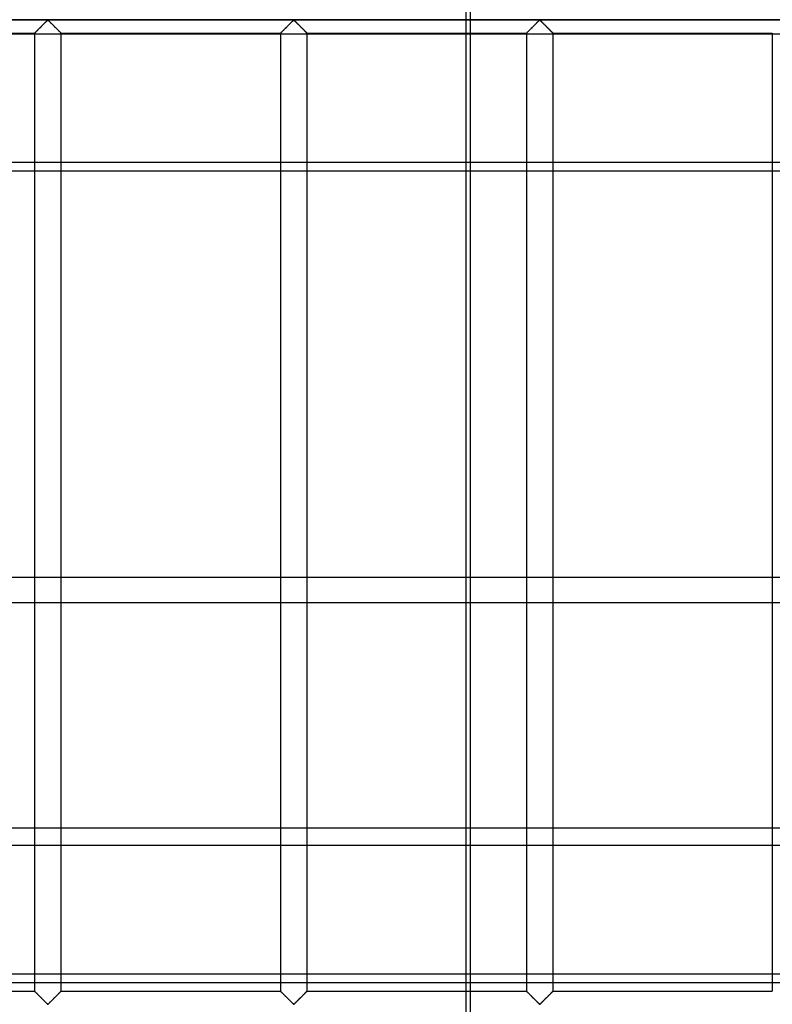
# Model space of a CAD drawing. Header units: millimetres. Extents: x -572 to 572, y -572 to 572.
# Tile 12 of 59: x -5 to 135, y -459 to -276. Entities that reach past the tile are written whole.
import ezdxf

# ---------------------------------------------------------------- set-up
doc = ezdxf.new("R2010")
doc.units = ezdxf.units.MM
doc.layers.add('MAIN-1', color=7, linetype='Continuous')
doc.layers.add('MAIN-2', color=7, linetype='Continuous')

msp = doc.modelspace()

# ---------------------------------------------------------------- linework, layer by layer
at = {"layer": 'MAIN-1'}
for p, q in [((551.25, -275.62), (-551.25, -275.62)), ((-1.89, -277.52), (-1.79, -277.41)), ((-1.79, -277.41), (-1.68, -277.3)), ((-1.68, -277.3), (-1.57, -277.19)), ((-1.57, -277.19), (-1.45, -277.08)), ((-1.45, -277.08), (-1.33, -276.96)), ((-1.33, -276.96), (-1.21, -276.84)), ((-1.21, -276.84), (-1.09, -276.72)), ((-1.09, -276.72), (-0.97, -276.6)), ((-0.97, -276.6), (-0.85, -276.48)), ((-0.85, -276.48), (-0.74, -276.37)), ((-0.74, -276.37), (-0.62, -276.25)), ((-0.62, -276.25), (-0.51, -276.14)), ((-0.51, -276.14), (-0.4, -276.04)), ((-0.4, -276.04), (-0.3, -275.94)), ((-0.3, -275.94), (-0.21, -275.84)), ((-0.21, -275.84), (-0.11, -275.76)), ((-0.11, -275.76), (0, -275.7)), ((0, -275.7), (0.07, -275.73)), ((0.07, -275.73), (0.13, -275.77)), ((0.13, -275.77), (0.18, -275.82)), ((0.18, -275.82), (0.23, -275.87)), ((0.23, -275.87), (0.29, -275.92)), ((0.29, -275.92), (0.35, -275.98)), ((0.35, -275.98), (0.41, -276.04)), ((0.41, -276.04), (0.47, -276.1)), ((0.47, -276.1), (0.53, -276.16)), ((0.53, -276.16), (0.59, -276.22)), ((0.59, -276.22), (0.66, -276.29)), ((0.66, -276.29), (0.73, -276.35)), ((0.73, -276.35), (0.79, -276.42)), ((0.79, -276.42), (0.86, -276.49)), ((0.86, -276.49), (0.93, -276.55)), ((0.93, -276.55), (0.99, -276.62)), ((0.99, -276.62), (1.06, -276.69)), ((1.06, -276.69), (1.13, -276.76)), ((1.13, -276.76), (1.2, -276.83)), ((1.2, -276.83), (1.27, -276.9)), ((1.27, -276.9), (1.34, -276.97)), ((1.34, -276.97), (1.41, -277.03)), ((1.41, -277.03), (1.47, -277.1)), ((1.47, -277.1), (1.54, -277.17)), ((1.54, -277.17), (1.61, -277.23)), ((1.61, -277.23), (1.67, -277.3)), ((1.67, -277.3), (1.73, -277.36)), ((1.73, -277.36), (1.8, -277.42)), ((1.8, -277.42), (1.86, -277.48)), ((44.05, -277.52), (44.15, -277.41)), ((44.15, -277.41), (44.26, -277.3)), ((44.26, -277.3), (44.37, -277.19)), ((44.37, -277.19), (44.49, -277.08)), ((44.49, -277.08), (44.61, -276.96)), ((44.61, -276.96), (44.73, -276.84)), ((44.73, -276.84), (44.85, -276.72)), ((44.85, -276.72), (44.97, -276.6)), ((44.97, -276.6), (45.08, -276.48)), ((45.08, -276.48), (45.2, -276.37)), ((45.2, -276.37), (45.31, -276.25)), ((45.31, -276.25), (45.43, -276.14)), ((45.43, -276.14), (45.53, -276.04)), ((45.53, -276.04), (45.63, -275.94)), ((45.63, -275.94), (45.73, -275.84)), ((45.73, -275.84), (45.82, -275.76)), ((45.82, -275.76), (45.94, -275.7)), ((45.94, -275.7), (46.01, -275.73)), ((46.01, -275.73), (46.07, -275.77)), ((46.07, -275.77), (46.12, -275.82)), ((46.12, -275.82), (46.17, -275.87)), ((46.17, -275.87), (46.23, -275.92)), ((46.23, -275.92), (46.29, -275.98)), ((46.29, -275.98), (46.34, -276.04)), ((46.34, -276.04), (46.41, -276.1)), ((46.41, -276.1), (46.47, -276.16)), ((46.47, -276.16), (46.53, -276.22)), ((46.53, -276.22), (46.6, -276.29)), ((46.6, -276.29), (46.66, -276.35)), ((46.66, -276.35), (46.73, -276.42)), ((46.73, -276.42), (46.8, -276.49)), ((46.8, -276.49), (46.86, -276.55)), ((46.86, -276.55), (46.93, -276.62)), ((46.93, -276.62), (47, -276.69)), ((47, -276.69), (47.07, -276.76)), ((47.07, -276.76), (47.14, -276.83)), ((47.14, -276.83), (47.21, -276.9)), ((47.21, -276.9), (47.28, -276.97)), ((47.28, -276.97), (47.34, -277.03)), ((47.34, -277.03), (47.41, -277.1)), ((47.41, -277.1), (47.48, -277.17)), ((47.48, -277.17), (47.54, -277.23)), ((47.54, -277.23), (47.61, -277.3)), ((47.61, -277.3), (47.67, -277.36)), ((47.67, -277.36), (47.73, -277.42)), ((47.73, -277.42), (47.79, -277.48)), ((89.98, -277.52), (90.09, -277.41)), ((90.09, -277.41), (90.2, -277.3)), ((90.2, -277.3), (90.31, -277.19)), ((90.31, -277.19), (90.43, -277.08)), ((90.43, -277.08), (90.54, -276.96)), ((90.54, -276.96), (90.66, -276.84)), ((90.66, -276.84), (90.78, -276.72)), ((90.78, -276.72), (90.9, -276.6)), ((90.9, -276.6), (91.02, -276.48)), ((91.02, -276.48), (91.14, -276.37)), ((91.14, -276.37), (91.25, -276.25)), ((91.25, -276.25), (91.36, -276.14)), ((91.36, -276.14), (91.47, -276.04)), ((91.47, -276.04), (91.57, -275.94)), ((91.57, -275.94), (91.67, -275.84)), ((91.67, -275.84), (91.76, -275.76)), ((91.76, -275.76), (91.87, -275.7)), ((91.87, -275.7), (91.95, -275.73)), ((91.95, -275.73), (92, -275.77)), ((92, -275.77), (92.06, -275.82)), ((92.06, -275.82), (92.11, -275.87)), ((92.11, -275.87), (92.17, -275.92)), ((92.17, -275.92), (92.22, -275.98)), ((92.22, -275.98), (92.28, -276.04)), ((92.28, -276.04), (92.34, -276.1)), ((92.34, -276.1), (92.41, -276.16)), ((92.41, -276.16), (92.47, -276.22)), ((92.47, -276.22), (92.53, -276.29)), ((92.53, -276.29), (92.6, -276.35)), ((92.6, -276.35), (92.67, -276.42)), ((92.67, -276.42), (92.73, -276.49)), ((92.73, -276.49), (92.8, -276.55)), ((92.8, -276.55), (92.87, -276.62)), ((92.87, -276.62), (92.94, -276.69)), ((92.94, -276.69), (93.01, -276.76)), ((93.01, -276.76), (93.08, -276.83)), ((93.08, -276.83), (93.15, -276.9)), ((93.15, -276.9), (93.21, -276.97)), ((93.21, -276.97), (93.28, -277.03)), ((93.28, -277.03), (93.35, -277.1)), ((93.35, -277.1), (93.42, -277.17)), ((93.42, -277.17), (93.48, -277.23)), ((93.48, -277.23), (93.55, -277.3)), ((93.55, -277.3), (93.61, -277.36)), ((93.61, -277.36), (93.67, -277.42)), ((93.67, -277.42), (93.73, -277.48)), ((-43.44, -278.12), (-2.5, -278.12)), ((-2.5, -278.12), (-2.5, -456.88)), ((-2.5, -278.12), (-2.49, -278.12)), ((-2.49, -278.12), (-2.47, -278.1)), ((-2.47, -278.1), (-2.44, -278.06)), ((-2.44, -278.06), (-2.39, -278.02)), ((-2.39, -278.02), (-2.33, -277.96)), ((-2.33, -277.96), (-2.26, -277.89)), ((-2.26, -277.89), (-2.18, -277.81)), ((-2.18, -277.81), (-2.09, -277.72)), ((-2.09, -277.72), (-1.99, -277.62)), ((-1.99, -277.62), (-1.89, -277.52)), ((1.86, -277.48), (1.92, -277.54)), ((1.92, -277.54), (1.97, -277.6)), ((1.97, -277.6), (2.03, -277.66)), ((2.03, -277.66), (2.09, -277.71)), ((2.09, -277.71), (2.14, -277.76)), ((2.14, -277.76), (2.19, -277.81)), ((2.19, -277.81), (2.24, -277.86)), ((2.24, -277.86), (2.28, -277.91)), ((2.28, -277.91), (2.32, -277.95)), ((2.32, -277.95), (2.36, -277.98)), ((2.36, -277.98), (2.39, -278.02)), ((2.39, -278.02), (2.42, -278.04)), ((2.42, -278.04), (2.44, -278.07)), ((2.44, -278.07), (2.46, -278.09)), ((2.46, -278.09), (2.48, -278.1)), ((2.48, -278.1), (2.49, -278.12)), ((2.49, -278.12), (2.5, -278.12)), ((2.5, -456.88), (2.5, -278.12)), ((2.5, -278.12), (2.5, -278.12)), ((2.5, -278.12), (43.44, -278.12)), ((43.44, -278.12), (43.44, -456.88)), ((43.44, -278.12), (43.45, -278.12)), ((43.45, -278.12), (43.47, -278.1)), ((43.47, -278.1), (43.5, -278.06)), ((43.5, -278.06), (43.55, -278.02)), ((43.55, -278.02), (43.61, -277.96)), ((43.61, -277.96), (43.68, -277.89)), ((43.68, -277.89), (43.76, -277.81)), ((43.76, -277.81), (43.85, -277.72)), ((43.85, -277.72), (43.94, -277.62)), ((43.94, -277.62), (44.05, -277.52)), ((47.79, -277.48), (47.85, -277.54)), ((47.85, -277.54), (47.91, -277.6)), ((47.91, -277.6), (47.97, -277.66)), ((47.97, -277.66), (48.02, -277.71)), ((48.02, -277.71), (48.08, -277.76)), ((48.08, -277.76), (48.13, -277.81)), ((48.13, -277.81), (48.17, -277.86)), ((48.17, -277.86), (48.22, -277.91)), ((48.22, -277.91), (48.26, -277.95)), ((48.26, -277.95), (48.29, -277.98)), ((48.29, -277.98), (48.33, -278.02)), ((48.33, -278.02), (48.36, -278.04)), ((48.36, -278.04), (48.38, -278.07)), ((48.38, -278.07), (48.4, -278.09)), ((48.4, -278.09), (48.42, -278.1)), ((48.42, -278.1), (48.43, -278.12)), ((48.43, -278.12), (48.43, -278.12)), ((48.43, -278.12), (48.44, -278.12)), ((48.44, -456.88), (48.44, -278.12)), ((48.44, -278.12), (89.38, -278.12)), ((78.13, -456.88), (78.13, -278.12)), ((78.91, -278.12), (78.91, -456.88)), ((78.91, -278.22), (89.38, -278.22)), ((89.38, -278.12), (89.4, -278.1)), ((89.38, -278.12), (89.38, -456.88)), ((89.38, -278.12), (89.38, -278.12)), ((89.4, -278.1), (89.44, -278.06)), ((89.44, -278.06), (89.48, -278.02)), ((89.48, -278.02), (89.54, -277.96)), ((89.54, -277.96), (89.61, -277.89)), ((89.61, -277.89), (89.7, -277.81)), ((89.7, -277.81), (89.78, -277.72)), ((89.78, -277.72), (89.88, -277.62)), ((89.88, -277.62), (89.98, -277.52)), ((93.73, -277.48), (93.79, -277.54)), ((93.79, -277.54), (93.85, -277.6)), ((93.85, -277.6), (93.91, -277.66)), ((93.91, -277.66), (93.96, -277.71)), ((93.96, -277.71), (94.01, -277.76)), ((94.01, -277.76), (94.06, -277.81)), ((94.06, -277.81), (94.11, -277.86)), ((94.11, -277.86), (94.15, -277.91)), ((94.15, -277.91), (94.19, -277.95)), ((94.19, -277.95), (94.23, -277.98)), ((94.23, -277.98), (94.26, -278.02)), ((94.26, -278.02), (94.29, -278.04)), ((94.29, -278.04), (94.32, -278.07)), ((94.32, -278.07), (94.34, -278.09)), ((94.34, -278.09), (94.35, -278.1)), ((94.35, -278.1), (94.36, -278.12)), ((94.36, -278.12), (94.37, -278.12)), ((94.37, -456.88), (94.37, -278.12)), ((94.37, -278.12), (94.37, -278.12)), ((94.37, -278.12), (135.31, -278.12)), ((94.37, -278.22), (135.31, -278.22)), ((135.31, -278.12), (135.31, -456.88)), ((89.38, -302.27), (78.91, -302.27)), ((135.31, -302.27), (94.37, -302.27)), ((78.91, -303.82), (89.38, -303.82)), ((94.37, -303.82), (135.31, -303.82)), ((78.91, -379.65), (89.38, -379.65)), ((94.37, -379.65), (135.31, -379.65)), ((89.38, -384.4), (78.91, -384.4)), ((135.31, -384.4), (94.37, -384.4)), ((78.91, -429.65), (89.38, -429.65)), ((94.37, -429.65), (135.31, -429.65)), ((89.38, -453.7), (78.91, -453.7)), ((135.31, -453.7), (94.37, -453.7)), ((78.91, -455.25), (89.38, -455.25)), ((94.37, -455.25), (135.31, -455.25)), ((-43.44, -456.88), (-2.5, -456.88)), ((-2.49, -456.88), (-2.5, -456.88)), ((-2.5, -456.88), (-2.5, -456.88)), ((-2.48, -456.9), (-2.49, -456.88)), ((-2.46, -456.91), (-2.48, -456.9)), ((-2.44, -456.93), (-2.46, -456.91)), ((-2.42, -456.96), (-2.44, -456.93)), ((-2.39, -456.98), (-2.42, -456.96)), ((-2.36, -457.02), (-2.39, -456.98)), ((-2.32, -457.05), (-2.36, -457.02)), ((-2.28, -457.09), (-2.32, -457.05)), ((-2.24, -457.14), (-2.28, -457.09)), ((-2.19, -457.19), (-2.24, -457.14)), ((-2.14, -457.24), (-2.19, -457.19)), ((-2.09, -457.29), (-2.14, -457.24)), ((-2.03, -457.34), (-2.09, -457.29)), ((-1.97, -457.4), (-2.03, -457.34)), ((-1.92, -457.46), (-1.97, -457.4)), ((-1.86, -457.52), (-1.92, -457.46)), ((-1.8, -457.58), (-1.86, -457.52)), ((1.89, -457.48), (1.79, -457.59)), ((1.99, -457.38), (1.89, -457.48)), ((2.09, -457.28), (1.99, -457.38)), ((2.18, -457.19), (2.09, -457.28)), ((2.26, -457.11), (2.18, -457.19)), ((2.33, -457.04), (2.26, -457.11)), ((2.39, -456.98), (2.33, -457.04)), ((2.44, -456.94), (2.39, -456.98)), ((2.47, -456.9), (2.44, -456.94)), ((2.49, -456.88), (2.47, -456.9)), ((2.5, -456.88), (2.49, -456.88)), ((2.5, -456.88), (43.44, -456.88)), ((43.45, -456.88), (43.44, -456.88)), ((43.44, -456.88), (43.44, -456.88)), ((43.46, -456.9), (43.45, -456.88)), ((43.47, -456.91), (43.46, -456.9)), ((43.5, -456.93), (43.47, -456.91)), ((43.52, -456.96), (43.5, -456.93)), ((43.55, -456.98), (43.52, -456.96)), ((43.58, -457.02), (43.55, -456.98)), ((43.62, -457.05), (43.58, -457.02)), ((43.66, -457.09), (43.62, -457.05)), ((43.7, -457.14), (43.66, -457.09)), ((43.75, -457.19), (43.7, -457.14)), ((43.8, -457.24), (43.75, -457.19)), ((43.85, -457.29), (43.8, -457.24)), ((43.91, -457.34), (43.85, -457.29)), ((43.96, -457.4), (43.91, -457.34)), ((44.02, -457.46), (43.96, -457.4)), ((44.08, -457.52), (44.02, -457.46)), ((44.14, -457.58), (44.08, -457.52)), ((47.83, -457.48), (47.72, -457.59)), ((47.93, -457.38), (47.83, -457.48)), ((48.03, -457.28), (47.93, -457.38)), ((48.12, -457.19), (48.03, -457.28)), ((48.2, -457.11), (48.12, -457.19)), ((48.27, -457.04), (48.2, -457.11)), ((48.33, -456.98), (48.27, -457.04)), ((48.37, -456.94), (48.33, -456.98)), ((48.41, -456.9), (48.37, -456.94)), ((48.43, -456.88), (48.41, -456.9)), ((48.44, -456.88), (48.43, -456.88)), ((48.44, -456.88), (89.38, -456.88)), ((89.39, -456.88), (89.38, -456.88)), ((89.38, -456.88), (89.38, -456.88)), ((89.4, -456.9), (89.39, -456.88)), ((89.41, -456.91), (89.4, -456.9)), ((89.43, -456.93), (89.41, -456.91)), ((89.46, -456.96), (89.43, -456.93)), ((89.49, -456.98), (89.46, -456.96)), ((89.52, -457.02), (89.49, -456.98)), ((89.56, -457.05), (89.52, -457.02)), ((89.6, -457.09), (89.56, -457.05)), ((89.64, -457.14), (89.6, -457.09)), ((89.69, -457.19), (89.64, -457.14)), ((89.74, -457.24), (89.69, -457.19)), ((89.79, -457.29), (89.74, -457.24)), ((89.84, -457.34), (89.79, -457.29)), ((89.9, -457.4), (89.84, -457.34)), ((89.96, -457.46), (89.9, -457.4)), ((90.02, -457.52), (89.96, -457.46)), ((90.08, -457.58), (90.02, -457.52)), ((93.77, -457.48), (93.66, -457.59)), ((93.87, -457.38), (93.77, -457.48)), ((93.97, -457.28), (93.87, -457.38)), ((94.05, -457.19), (93.97, -457.28)), ((94.14, -457.11), (94.05, -457.19)), ((94.21, -457.04), (94.14, -457.11)), ((94.27, -456.98), (94.21, -457.04)), ((94.31, -456.94), (94.27, -456.98)), ((94.35, -456.9), (94.31, -456.94)), ((94.37, -456.88), (94.35, -456.9)), ((94.37, -456.88), (94.37, -456.88)), ((94.37, -456.88), (135.31, -456.88)), ((-1.73, -457.64), (-1.8, -457.58)), ((-1.67, -457.7), (-1.73, -457.64)), ((-1.61, -457.77), (-1.67, -457.7)), ((-1.54, -457.83), (-1.61, -457.77)), ((-1.47, -457.9), (-1.54, -457.83)), ((-1.41, -457.97), (-1.47, -457.9)), ((-1.34, -458.03), (-1.41, -457.97)), ((-1.27, -458.1), (-1.34, -458.03)), ((-1.2, -458.17), (-1.27, -458.1)), ((-1.13, -458.24), (-1.2, -458.17)), ((-1.06, -458.31), (-1.13, -458.24)), ((-0.99, -458.38), (-1.06, -458.31)), ((-0.93, -458.45), (-0.99, -458.38)), ((-0.86, -458.51), (-0.93, -458.45)), ((-0.79, -458.58), (-0.86, -458.51)), ((-0.73, -458.65), (-0.79, -458.58)), ((-0.66, -458.71), (-0.73, -458.65)), ((-0.59, -458.78), (-0.66, -458.71)), ((-0.53, -458.84), (-0.59, -458.78)), ((-0.47, -458.9), (-0.53, -458.84)), ((-0.41, -458.96), (-0.47, -458.9)), ((-0.35, -459.02), (-0.41, -458.96)), ((-0.29, -459.08), (-0.35, -459.02)), ((-0.23, -459.13), (-0.29, -459.08)), ((-0.18, -459.18), (-0.23, -459.13)), ((-0.13, -459.23), (-0.18, -459.18)), ((-0.07, -459.27), (-0.13, -459.23)), ((0, -459.3), (-0.07, -459.27)), ((0.11, -459.24), (0, -459.3)), ((0.21, -459.16), (0.11, -459.24)), ((0.3, -459.06), (0.21, -459.16)), ((0.4, -458.96), (0.3, -459.06)), ((0.51, -458.86), (0.4, -458.96)), ((0.62, -458.75), (0.51, -458.86)), ((0.74, -458.63), (0.62, -458.75)), ((0.85, -458.52), (0.74, -458.63)), ((0.97, -458.4), (0.85, -458.52)), ((1.09, -458.28), (0.97, -458.4)), ((1.21, -458.16), (1.09, -458.28)), ((1.33, -458.04), (1.21, -458.16)), ((1.45, -457.92), (1.33, -458.04)), ((1.57, -457.81), (1.45, -457.92)), ((1.68, -457.7), (1.57, -457.81)), ((1.79, -457.59), (1.68, -457.7)), ((44.2, -457.64), (44.14, -457.58)), ((44.27, -457.7), (44.2, -457.64)), ((44.33, -457.77), (44.27, -457.7)), ((44.4, -457.83), (44.33, -457.77)), ((44.46, -457.9), (44.4, -457.83)), ((44.53, -457.97), (44.46, -457.9)), ((44.6, -458.03), (44.53, -457.97)), ((44.67, -458.1), (44.6, -458.03)), ((44.74, -458.17), (44.67, -458.1)), ((44.81, -458.24), (44.74, -458.17)), ((44.87, -458.31), (44.81, -458.24)), ((44.94, -458.38), (44.87, -458.31)), ((45.01, -458.45), (44.94, -458.38)), ((45.08, -458.51), (45.01, -458.45)), ((45.15, -458.58), (45.08, -458.51)), ((45.21, -458.65), (45.15, -458.58)), ((45.28, -458.71), (45.21, -458.65)), ((45.34, -458.78), (45.28, -458.71)), ((45.41, -458.84), (45.34, -458.78)), ((45.47, -458.9), (45.41, -458.84)), ((45.53, -458.96), (45.47, -458.9)), ((45.59, -459.02), (45.53, -458.96)), ((45.65, -459.08), (45.59, -459.02)), ((45.7, -459.13), (45.65, -459.08)), ((45.76, -459.18), (45.7, -459.13)), ((45.81, -459.23), (45.76, -459.18)), ((45.86, -459.27), (45.81, -459.23)), ((45.94, -459.3), (45.86, -459.27)), ((46.05, -459.24), (45.94, -459.3)), ((46.14, -459.16), (46.05, -459.24)), ((46.24, -459.06), (46.14, -459.16)), ((46.34, -458.96), (46.24, -459.06)), ((46.45, -458.86), (46.34, -458.96)), ((46.56, -458.75), (46.45, -458.86)), ((46.67, -458.63), (46.56, -458.75)), ((46.79, -458.52), (46.67, -458.63)), ((46.91, -458.4), (46.79, -458.52)), ((47.03, -458.28), (46.91, -458.4)), ((47.15, -458.16), (47.03, -458.28)), ((47.27, -458.04), (47.15, -458.16)), ((47.39, -457.92), (47.27, -458.04)), ((47.5, -457.81), (47.39, -457.92)), ((47.62, -457.7), (47.5, -457.81)), ((47.72, -457.59), (47.62, -457.7)), ((90.14, -457.64), (90.08, -457.58)), ((90.2, -457.7), (90.14, -457.64)), ((90.27, -457.77), (90.2, -457.7)), ((90.33, -457.83), (90.27, -457.77)), ((90.4, -457.9), (90.33, -457.83)), ((90.47, -457.97), (90.4, -457.9)), ((90.54, -458.03), (90.47, -457.97)), ((90.6, -458.1), (90.54, -458.03)), ((90.67, -458.17), (90.6, -458.1)), ((90.74, -458.24), (90.67, -458.17)), ((90.81, -458.31), (90.74, -458.24)), ((90.88, -458.38), (90.81, -458.31)), ((90.95, -458.45), (90.88, -458.38)), ((91.02, -458.51), (90.95, -458.45)), ((91.08, -458.58), (91.02, -458.51)), ((91.15, -458.65), (91.08, -458.58)), ((91.22, -458.71), (91.15, -458.65)), ((91.28, -458.78), (91.22, -458.71)), ((91.34, -458.84), (91.28, -458.78)), ((91.41, -458.9), (91.34, -458.84)), ((91.47, -458.96), (91.41, -458.9)), ((91.53, -459.02), (91.47, -458.96)), ((91.58, -459.08), (91.53, -459.02)), ((91.64, -459.13), (91.58, -459.08)), ((91.69, -459.18), (91.64, -459.13)), ((91.75, -459.23), (91.69, -459.18)), ((91.8, -459.27), (91.75, -459.23)), ((91.87, -459.3), (91.8, -459.27)), ((91.99, -459.24), (91.87, -459.3)), ((92.08, -459.16), (91.99, -459.24)), ((92.18, -459.06), (92.08, -459.16)), ((92.28, -458.96), (92.18, -459.06)), ((92.39, -458.86), (92.28, -458.96)), ((92.5, -458.75), (92.39, -458.86)), ((92.61, -458.63), (92.5, -458.75)), ((92.73, -458.52), (92.61, -458.63)), ((92.85, -458.4), (92.73, -458.52)), ((92.97, -458.28), (92.85, -458.4)), ((93.09, -458.16), (92.97, -458.28)), ((93.21, -458.04), (93.09, -458.16)), ((93.32, -457.92), (93.21, -458.04)), ((93.44, -457.81), (93.32, -457.92)), ((93.55, -457.7), (93.44, -457.81)), ((93.66, -457.59), (93.55, -457.7))]:
    msp.add_line(p, q, dxfattribs=at)
at = {"layer": 'MAIN-2'}
for p, q in [((78.13, -278.12), (78.13, -273.12)), ((78.91, -273.12), (78.91, -278.12)), ((-548.75, -275.62), (548.75, -275.62)), ((-1.76, -277.38), (-1.84, -277.47)), ((-1.67, -277.29), (-1.76, -277.38)), ((-1.58, -277.2), (-1.67, -277.29)), ((-1.48, -277.11), (-1.58, -277.2)), ((-1.39, -277.02), (-1.48, -277.11)), ((-1.29, -276.92), (-1.39, -277.02)), ((-1.2, -276.82), (-1.29, -276.92)), ((-1.1, -276.73), (-1.2, -276.82)), ((-1, -276.63), (-1.1, -276.73)), ((-0.91, -276.54), (-1, -276.63)), ((-0.81, -276.44), (-0.91, -276.54)), ((-0.72, -276.35), (-0.81, -276.44)), ((-0.63, -276.26), (-0.72, -276.35)), ((-0.54, -276.17), (-0.63, -276.26)), ((-0.45, -276.08), (-0.54, -276.17)), ((-0.37, -276), (-0.45, -276.08)), ((-0.29, -275.92), (-0.37, -276)), ((-0.21, -275.84), (-0.29, -275.92)), ((-0.13, -275.78), (-0.21, -275.84)), ((-0.06, -275.71), (-0.13, -275.78)), ((0.06, -275.71), (-0.06, -275.71)), ((0.13, -275.78), (0.06, -275.71)), ((0.21, -275.84), (0.13, -275.78)), ((0.29, -275.92), (0.21, -275.84)), ((0.37, -276), (0.29, -275.92)), ((0.45, -276.08), (0.37, -276)), ((0.54, -276.17), (0.45, -276.08)), ((0.63, -276.26), (0.54, -276.17)), ((0.72, -276.35), (0.63, -276.26)), ((0.81, -276.44), (0.72, -276.35)), ((0.91, -276.54), (0.81, -276.44)), ((1, -276.63), (0.91, -276.54)), ((1.1, -276.73), (1, -276.63)), ((1.2, -276.82), (1.1, -276.73)), ((1.29, -276.92), (1.2, -276.82)), ((1.39, -277.02), (1.29, -276.92)), ((1.48, -277.11), (1.39, -277.02)), ((1.58, -277.2), (1.48, -277.11)), ((1.67, -277.29), (1.58, -277.2)), ((1.76, -277.38), (1.67, -277.29)), ((1.84, -277.47), (1.76, -277.38)), ((44.18, -277.38), (44.1, -277.47)), ((44.27, -277.29), (44.18, -277.38)), ((44.36, -277.2), (44.27, -277.29)), ((44.45, -277.11), (44.36, -277.2)), ((44.55, -277.02), (44.45, -277.11)), ((44.64, -276.92), (44.55, -277.02)), ((44.74, -276.82), (44.64, -276.92)), ((44.84, -276.73), (44.74, -276.82)), ((44.93, -276.63), (44.84, -276.73)), ((45.03, -276.54), (44.93, -276.63)), ((45.12, -276.44), (45.03, -276.54)), ((45.22, -276.35), (45.12, -276.44)), ((45.31, -276.26), (45.22, -276.35)), ((45.4, -276.17), (45.31, -276.26)), ((45.49, -276.08), (45.4, -276.17)), ((45.57, -276), (45.49, -276.08)), ((45.65, -275.92), (45.57, -276)), ((45.73, -275.84), (45.65, -275.92)), ((45.8, -275.78), (45.73, -275.84)), ((45.88, -275.71), (45.8, -275.78)), ((45.99, -275.71), (45.88, -275.71)), ((46.07, -275.78), (45.99, -275.71)), ((46.15, -275.84), (46.07, -275.78)), ((46.22, -275.92), (46.15, -275.84)), ((46.3, -276), (46.22, -275.92)), ((46.39, -276.08), (46.3, -276)), ((46.48, -276.17), (46.39, -276.08)), ((46.57, -276.26), (46.48, -276.17)), ((46.66, -276.35), (46.57, -276.26)), ((46.75, -276.44), (46.66, -276.35)), ((46.85, -276.54), (46.75, -276.44)), ((46.94, -276.63), (46.85, -276.54)), ((47.04, -276.73), (46.94, -276.63)), ((47.13, -276.82), (47.04, -276.73)), ((47.23, -276.92), (47.13, -276.82)), ((47.33, -277.02), (47.23, -276.92)), ((47.42, -277.11), (47.33, -277.02)), ((47.52, -277.2), (47.42, -277.11)), ((47.61, -277.29), (47.52, -277.2)), ((47.69, -277.38), (47.61, -277.29)), ((47.78, -277.47), (47.69, -277.38)), ((90.12, -277.38), (90.03, -277.47)), ((90.21, -277.29), (90.12, -277.38)), ((90.3, -277.2), (90.21, -277.29)), ((90.39, -277.11), (90.3, -277.2)), ((90.49, -277.02), (90.39, -277.11)), ((90.58, -276.92), (90.49, -277.02)), ((90.68, -276.82), (90.58, -276.92)), ((90.77, -276.73), (90.68, -276.82)), ((90.87, -276.63), (90.77, -276.73)), ((90.97, -276.54), (90.87, -276.63)), ((91.06, -276.44), (90.97, -276.54)), ((91.15, -276.35), (91.06, -276.44)), ((91.25, -276.26), (91.15, -276.35)), ((91.34, -276.17), (91.25, -276.26)), ((91.42, -276.08), (91.34, -276.17)), ((91.51, -276), (91.42, -276.08)), ((91.59, -275.92), (91.51, -276)), ((91.67, -275.84), (91.59, -275.92)), ((91.74, -275.78), (91.67, -275.84)), ((91.82, -275.71), (91.74, -275.78)), ((91.93, -275.71), (91.82, -275.71)), ((92.01, -275.78), (91.93, -275.71)), ((92.08, -275.84), (92.01, -275.78)), ((92.16, -275.92), (92.08, -275.84)), ((92.24, -276), (92.16, -275.92)), ((92.33, -276.08), (92.24, -276)), ((92.41, -276.17), (92.33, -276.08)), ((92.5, -276.26), (92.41, -276.17)), ((92.6, -276.35), (92.5, -276.26)), ((92.69, -276.44), (92.6, -276.35)), ((92.78, -276.54), (92.69, -276.44)), ((92.88, -276.63), (92.78, -276.54)), ((92.98, -276.73), (92.88, -276.63)), ((93.07, -276.82), (92.98, -276.73)), ((93.17, -276.92), (93.07, -276.82)), ((93.26, -277.02), (93.17, -276.92)), ((93.36, -277.11), (93.26, -277.02)), ((93.45, -277.2), (93.36, -277.11)), ((93.54, -277.29), (93.45, -277.2)), ((93.63, -277.38), (93.54, -277.29)), ((93.72, -277.47), (93.63, -277.38)), ((-78.91, -278.22), (78.91, -278.22)), ((-2.49, -278.12), (-2.5, -278.12)), ((-2.48, -278.11), (-2.49, -278.12)), ((-2.46, -278.08), (-2.48, -278.11)), ((-2.43, -278.05), (-2.46, -278.08)), ((-2.39, -278.01), (-2.43, -278.05)), ((-2.34, -277.97), (-2.39, -278.01)), ((-2.29, -277.91), (-2.34, -277.97)), ((-2.23, -277.85), (-2.29, -277.91)), ((-2.16, -277.78), (-2.23, -277.85)), ((-2.08, -277.71), (-2.16, -277.78)), ((-2.01, -277.63), (-2.08, -277.71)), ((-1.93, -277.55), (-2.01, -277.63)), ((-1.84, -277.47), (-1.93, -277.55)), ((1.93, -277.55), (1.84, -277.47)), ((2.01, -277.63), (1.93, -277.55)), ((2.08, -277.71), (2.01, -277.63)), ((2.16, -277.78), (2.08, -277.71)), ((2.23, -277.85), (2.16, -277.78)), ((2.29, -277.91), (2.23, -277.85)), ((2.34, -277.97), (2.29, -277.91)), ((2.39, -278.01), (2.34, -277.97)), ((2.43, -278.05), (2.39, -278.01)), ((2.46, -278.08), (2.43, -278.05)), ((2.48, -278.11), (2.46, -278.08)), ((2.49, -278.12), (2.48, -278.11)), ((2.5, -278.12), (2.49, -278.12)), ((43.46, -278.11), (43.44, -278.12)), ((43.44, -278.12), (43.44, -278.12)), ((43.48, -278.08), (43.46, -278.11)), ((43.51, -278.05), (43.48, -278.08)), ((43.55, -278.01), (43.51, -278.05)), ((43.6, -277.97), (43.55, -278.01)), ((43.65, -277.91), (43.6, -277.97)), ((43.71, -277.85), (43.65, -277.91)), ((43.78, -277.78), (43.71, -277.85)), ((43.85, -277.71), (43.78, -277.78)), ((43.93, -277.63), (43.85, -277.71)), ((44.01, -277.55), (43.93, -277.63)), ((44.1, -277.47), (44.01, -277.55)), ((47.86, -277.55), (47.78, -277.47)), ((47.94, -277.63), (47.86, -277.55)), ((48.02, -277.71), (47.94, -277.63)), ((48.1, -277.78), (48.02, -277.71)), ((48.16, -277.85), (48.1, -277.78)), ((48.22, -277.91), (48.16, -277.85)), ((48.28, -277.97), (48.22, -277.91)), ((48.33, -278.01), (48.28, -277.97)), ((48.37, -278.05), (48.33, -278.01)), ((48.4, -278.08), (48.37, -278.05)), ((48.42, -278.11), (48.4, -278.08)), ((48.43, -278.12), (48.42, -278.11)), ((48.44, -278.12), (48.43, -278.12)), ((89.39, -278.11), (89.38, -278.12)), ((89.38, -278.12), (89.38, -278.12)), ((89.38, -278.22), (94.37, -278.22)), ((89.42, -278.08), (89.39, -278.11)), ((89.45, -278.05), (89.42, -278.08)), ((89.49, -278.01), (89.45, -278.05)), ((89.53, -277.97), (89.49, -278.01)), ((89.59, -277.91), (89.53, -277.97)), ((89.65, -277.85), (89.59, -277.91)), ((89.72, -277.78), (89.65, -277.85)), ((89.79, -277.71), (89.72, -277.78)), ((89.87, -277.63), (89.79, -277.71)), ((89.95, -277.55), (89.87, -277.63)), ((90.03, -277.47), (89.95, -277.55)), ((93.8, -277.55), (93.72, -277.47)), ((93.88, -277.63), (93.8, -277.55)), ((93.96, -277.71), (93.88, -277.63)), ((94.03, -277.78), (93.96, -277.71)), ((94.1, -277.85), (94.03, -277.78)), ((94.16, -277.91), (94.1, -277.85)), ((94.22, -277.97), (94.16, -277.91)), ((94.26, -278.01), (94.22, -277.97)), ((94.3, -278.05), (94.26, -278.01)), ((94.33, -278.08), (94.3, -278.05)), ((94.36, -278.11), (94.33, -278.08)), ((94.37, -278.12), (94.36, -278.11)), ((94.37, -278.12), (94.37, -278.12)), ((135.31, -278.22), (140.31, -278.22)), ((78.91, -302.27), (-78.91, -302.27)), ((94.37, -302.27), (89.38, -302.27)), ((140.31, -302.27), (135.31, -302.27)), ((-78.91, -303.82), (78.91, -303.82)), ((89.38, -303.82), (94.37, -303.82)), ((135.31, -303.82), (140.31, -303.82)), ((-78.91, -379.65), (78.91, -379.65)), ((89.38, -379.65), (94.37, -379.65)), ((135.31, -379.65), (140.31, -379.65)), ((78.91, -384.4), (-78.91, -384.4)), ((94.37, -384.4), (89.38, -384.4)), ((140.31, -384.4), (135.31, -384.4)), ((527.5, -426.44), (-527.5, -426.44)), ((-78.91, -429.65), (78.91, -429.65)), ((89.38, -429.65), (94.37, -429.65)), ((135.31, -429.65), (140.31, -429.65)), ((78.91, -453.7), (-78.91, -453.7)), ((94.37, -453.7), (89.38, -453.7)), ((140.31, -453.7), (135.31, -453.7)), ((-78.91, -455.25), (78.91, -455.25)), ((89.38, -455.25), (94.37, -455.25)), ((135.31, -455.25), (140.31, -455.25)), ((-2.5, -456.88), (-2.49, -456.88)), ((-2.49, -456.88), (-2.48, -456.89)), ((-2.48, -456.89), (-2.46, -456.92)), ((-2.46, -456.92), (-2.43, -456.95)), ((-2.43, -456.95), (-2.39, -456.99)), ((-2.39, -456.99), (-2.34, -457.03)), ((-2.34, -457.03), (-2.29, -457.09)), ((-2.29, -457.09), (-2.23, -457.15)), ((-2.23, -457.15), (-2.16, -457.22)), ((-2.16, -457.22), (-2.08, -457.29)), ((-2.08, -457.29), (-2.01, -457.37)), ((-2.01, -457.37), (-1.93, -457.45)), ((-1.93, -457.45), (-1.84, -457.53)), ((-1.84, -457.53), (-1.76, -457.62)), ((1.76, -457.62), (1.84, -457.53)), ((1.84, -457.53), (1.93, -457.45)), ((1.93, -457.45), (2.01, -457.37)), ((2.01, -457.37), (2.08, -457.29)), ((2.08, -457.29), (2.16, -457.22)), ((2.16, -457.22), (2.23, -457.15)), ((2.23, -457.15), (2.29, -457.09)), ((2.29, -457.09), (2.34, -457.03)), ((2.34, -457.03), (2.39, -456.99)), ((2.39, -456.99), (2.43, -456.95)), ((2.43, -456.95), (2.46, -456.92)), ((2.46, -456.92), (2.48, -456.89)), ((2.48, -456.89), (2.49, -456.88)), ((2.49, -456.88), (2.5, -456.88)), ((43.44, -456.88), (43.44, -456.88)), ((43.44, -456.88), (43.46, -456.89)), ((43.46, -456.89), (43.48, -456.92)), ((43.48, -456.92), (43.51, -456.95)), ((43.51, -456.95), (43.55, -456.99)), ((43.55, -456.99), (43.6, -457.03)), ((43.6, -457.03), (43.65, -457.09)), ((43.65, -457.09), (43.71, -457.15)), ((43.71, -457.15), (43.78, -457.22)), ((43.78, -457.22), (43.85, -457.29)), ((43.85, -457.29), (43.93, -457.37)), ((43.93, -457.37), (44.01, -457.45)), ((44.01, -457.45), (44.1, -457.53)), ((44.1, -457.53), (44.18, -457.62)), ((47.69, -457.62), (47.78, -457.53)), ((47.78, -457.53), (47.86, -457.45)), ((47.86, -457.45), (47.94, -457.37)), ((47.94, -457.37), (48.02, -457.29)), ((48.02, -457.29), (48.1, -457.22)), ((48.1, -457.22), (48.16, -457.15)), ((48.16, -457.15), (48.22, -457.09)), ((48.22, -457.09), (48.28, -457.03)), ((48.28, -457.03), (48.33, -456.99)), ((48.33, -456.99), (48.37, -456.95)), ((48.37, -456.95), (48.4, -456.92)), ((48.4, -456.92), (48.42, -456.89)), ((48.42, -456.89), (48.43, -456.88)), ((48.43, -456.88), (48.44, -456.88)), ((78.13, -461.87), (78.13, -456.88)), ((78.91, -456.88), (78.91, -461.87)), ((89.38, -456.88), (89.38, -456.88)), ((89.38, -456.88), (89.39, -456.89)), ((89.39, -456.89), (89.42, -456.92)), ((89.42, -456.92), (89.45, -456.95)), ((89.45, -456.95), (89.49, -456.99)), ((89.49, -456.99), (89.53, -457.03)), ((89.53, -457.03), (89.59, -457.09)), ((89.59, -457.09), (89.65, -457.15)), ((89.65, -457.15), (89.72, -457.22)), ((89.72, -457.22), (89.79, -457.29)), ((89.79, -457.29), (89.87, -457.37)), ((89.87, -457.37), (89.95, -457.45)), ((89.95, -457.45), (90.03, -457.53)), ((90.03, -457.53), (90.12, -457.62)), ((93.63, -457.62), (93.72, -457.53)), ((93.72, -457.53), (93.8, -457.45)), ((93.8, -457.45), (93.88, -457.37)), ((93.88, -457.37), (93.96, -457.29)), ((93.96, -457.29), (94.03, -457.22)), ((94.03, -457.22), (94.1, -457.15)), ((94.1, -457.15), (94.16, -457.09)), ((94.16, -457.09), (94.22, -457.03)), ((94.22, -457.03), (94.26, -456.99)), ((94.26, -456.99), (94.3, -456.95)), ((94.3, -456.95), (94.33, -456.92)), ((94.33, -456.92), (94.36, -456.89)), ((94.36, -456.89), (94.37, -456.88)), ((94.37, -456.88), (94.37, -456.88)), ((-1.76, -457.62), (-1.67, -457.71)), ((-1.67, -457.71), (-1.58, -457.8)), ((-1.58, -457.8), (-1.48, -457.89)), ((-1.48, -457.89), (-1.39, -457.98)), ((-1.39, -457.98), (-1.29, -458.08)), ((-1.29, -458.08), (-1.2, -458.18)), ((-1.2, -458.18), (-1.1, -458.27)), ((-1.1, -458.27), (-1, -458.37)), ((-1, -458.37), (-0.91, -458.46)), ((-0.91, -458.46), (-0.81, -458.56)), ((-0.81, -458.56), (-0.72, -458.65)), ((-0.72, -458.65), (-0.63, -458.74)), ((-0.63, -458.74), (-0.54, -458.83)), ((-0.54, -458.83), (-0.45, -458.92)), ((-0.45, -458.92), (-0.37, -459)), ((-0.37, -459), (-0.29, -459.08)), ((-0.29, -459.08), (-0.21, -459.16)), ((-0.21, -459.16), (-0.13, -459.22)), ((-0.13, -459.22), (-0.06, -459.29)), ((-0.06, -459.29), (0.06, -459.29)), ((0.06, -459.29), (0.13, -459.22)), ((0.13, -459.22), (0.21, -459.16)), ((0.21, -459.16), (0.29, -459.08)), ((0.29, -459.08), (0.37, -459)), ((0.37, -459), (0.45, -458.92)), ((0.45, -458.92), (0.54, -458.83)), ((0.54, -458.83), (0.63, -458.74)), ((0.63, -458.74), (0.72, -458.65)), ((0.72, -458.65), (0.81, -458.56)), ((0.81, -458.56), (0.91, -458.46)), ((0.91, -458.46), (1, -458.37)), ((1, -458.37), (1.1, -458.27)), ((1.1, -458.27), (1.2, -458.18)), ((1.2, -458.18), (1.29, -458.08)), ((1.29, -458.08), (1.39, -457.98)), ((1.39, -457.98), (1.48, -457.89)), ((1.48, -457.89), (1.58, -457.8)), ((1.58, -457.8), (1.67, -457.71)), ((1.67, -457.71), (1.76, -457.62)), ((44.18, -457.62), (44.27, -457.71)), ((44.27, -457.71), (44.36, -457.8)), ((44.36, -457.8), (44.45, -457.89)), ((44.45, -457.89), (44.55, -457.98)), ((44.55, -457.98), (44.64, -458.08)), ((44.64, -458.08), (44.74, -458.18)), ((44.74, -458.18), (44.84, -458.27)), ((44.84, -458.27), (44.93, -458.37)), ((44.93, -458.37), (45.03, -458.46)), ((45.03, -458.46), (45.12, -458.56)), ((45.12, -458.56), (45.22, -458.65)), ((45.22, -458.65), (45.31, -458.74)), ((45.31, -458.74), (45.4, -458.83)), ((45.4, -458.83), (45.49, -458.92)), ((45.49, -458.92), (45.57, -459)), ((45.57, -459), (45.65, -459.08)), ((45.65, -459.08), (45.73, -459.16)), ((45.73, -459.16), (45.8, -459.22)), ((45.8, -459.22), (45.88, -459.29)), ((45.88, -459.29), (45.99, -459.29)), ((45.99, -459.29), (46.07, -459.22)), ((46.07, -459.22), (46.15, -459.16)), ((46.15, -459.16), (46.22, -459.08)), ((46.22, -459.08), (46.3, -459)), ((46.3, -459), (46.39, -458.92)), ((46.39, -458.92), (46.48, -458.83)), ((46.48, -458.83), (46.57, -458.74)), ((46.57, -458.74), (46.66, -458.65)), ((46.66, -458.65), (46.75, -458.56)), ((46.75, -458.56), (46.85, -458.46)), ((46.85, -458.46), (46.94, -458.37)), ((46.94, -458.37), (47.04, -458.27)), ((47.04, -458.27), (47.13, -458.18)), ((47.13, -458.18), (47.23, -458.08)), ((47.23, -458.08), (47.33, -457.98)), ((47.33, -457.98), (47.42, -457.89)), ((47.42, -457.89), (47.52, -457.8)), ((47.52, -457.8), (47.61, -457.71)), ((47.61, -457.71), (47.69, -457.62)), ((90.12, -457.62), (90.21, -457.71)), ((90.21, -457.71), (90.3, -457.8)), ((90.3, -457.8), (90.39, -457.89)), ((90.39, -457.89), (90.49, -457.98)), ((90.49, -457.98), (90.58, -458.08)), ((90.58, -458.08), (90.68, -458.18)), ((90.68, -458.18), (90.77, -458.27)), ((90.77, -458.27), (90.87, -458.37)), ((90.87, -458.37), (90.97, -458.46)), ((90.97, -458.46), (91.06, -458.56)), ((91.06, -458.56), (91.15, -458.65)), ((91.15, -458.65), (91.25, -458.74)), ((91.25, -458.74), (91.34, -458.83)), ((91.34, -458.83), (91.42, -458.92)), ((91.42, -458.92), (91.51, -459)), ((91.51, -459), (91.59, -459.08)), ((91.59, -459.08), (91.67, -459.16)), ((91.67, -459.16), (91.74, -459.22)), ((91.74, -459.22), (91.82, -459.29)), ((91.82, -459.29), (91.93, -459.29)), ((91.93, -459.29), (92.01, -459.22)), ((92.01, -459.22), (92.08, -459.16)), ((92.08, -459.16), (92.16, -459.08)), ((92.16, -459.08), (92.24, -459)), ((92.24, -459), (92.33, -458.92)), ((92.33, -458.92), (92.41, -458.83)), ((92.41, -458.83), (92.5, -458.74)), ((92.5, -458.74), (92.6, -458.65)), ((92.6, -458.65), (92.69, -458.56)), ((92.69, -458.56), (92.78, -458.46)), ((92.78, -458.46), (92.88, -458.37)), ((92.88, -458.37), (92.98, -458.27)), ((92.98, -458.27), (93.07, -458.18)), ((93.07, -458.18), (93.17, -458.08)), ((93.17, -458.08), (93.26, -457.98)), ((93.26, -457.98), (93.36, -457.89)), ((93.36, -457.89), (93.45, -457.8)), ((93.45, -457.8), (93.54, -457.71)), ((93.54, -457.71), (93.63, -457.62))]:
    msp.add_line(p, q, dxfattribs=at)

doc.saveas('drawing.dxf')
